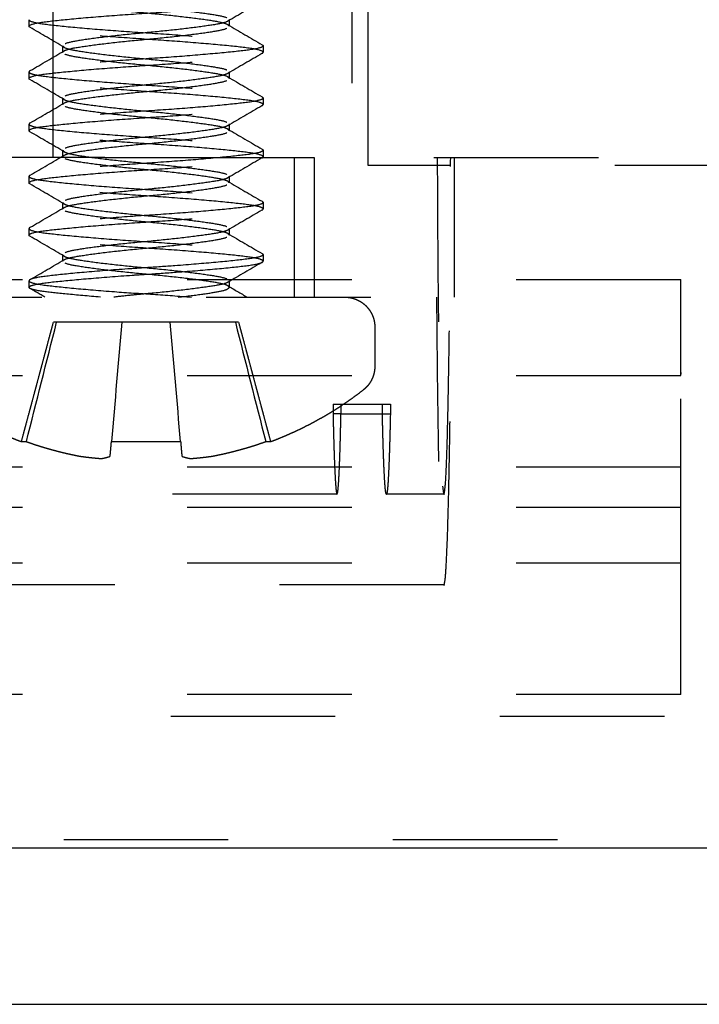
# Model space of a CAD drawing. Header units: millimetres. Extents: x -792 to 4548, y -647 to 5705.
# Tile 32 of 54: x 1882 to 1890, y -623 to -611. Entities that reach past the tile are written whole.
import ezdxf

# ---------------------------------------------------------------- set-up
doc = ezdxf.new("R2010")
doc.units = ezdxf.units.MM
doc.linetypes.add('Hidden', pattern=[4, 2, -2])
doc.layers.add('Make2D$Hidden$Curves', color=7, linetype='Hidden', true_color=0x8c8c8c)
doc.layers.add('Make2D$Visible$Curves', color=7, linetype='Continuous', true_color=0x000000)

msp = doc.modelspace()

# ---------------------------------------------------------------- linework, layer by layer
at = {"layer": 'Make2D$Hidden$Curves', "color": 253, "lineweight": -3, "true_color": 0xa0a0a0}
for points, degree in [([(1886.1, -601.835), (1886.1, -607.285), (1886.1, -612.735)], 2), ([(1886.3, -612.835), (1886.3, -608.335), (1886.3, -603.835)], 2), ([(1882.47, -612.735), (1882.47, -608.735), (1882.47, -604.735)], 2), ([(1884.73, -604.735), (1884.73, -608.735), (1884.73, -612.735)], 2), ([(1885.007, -610.839), (1884.869, -610.919), (1884.732, -610.999), (1884.594, -611.08)], 3), ([(1882.178, -611.141), (1882.178, -611.101), (1882.178, -611.061)], 2), ([(1884.594, -611.122), (1884.733, -611.203), (1884.872, -611.284), (1885.011, -611.365)], 3), ([(1884.61, -611.061), (1884.61, -611.101), (1884.61, -611.141)], 2), ([(1882.189, -611.154), (1882.182, -611.15), (1882.178, -611.145), (1882.178, -611.141)], 3), ([(1882.606, -611.397), (1882.467, -611.316), (1882.328, -611.235), (1882.189, -611.154)], 3), ([(1882.193, -611.681), (1882.331, -611.601), (1882.468, -611.52), (1882.606, -611.44)], 3), ([(1882.59, -611.458), (1882.59, -611.418), (1882.59, -611.379)], 2), ([(1885.008, -611.474), (1884.87, -611.554), (1884.732, -611.634), (1884.594, -611.715)], 3), ([(1885.011, -611.472), (1885.019, -611.467), (1885.023, -611.463), (1885.023, -611.458)], 3), ([(1885.023, -611.379), (1885.023, -611.418), (1885.023, -611.458)], 2), ([(1882.178, -611.776), (1882.178, -611.736), (1882.178, -611.696)], 2), ([(1884.61, -611.696), (1884.61, -611.736), (1884.61, -611.776)], 2), ([(1882.189, -611.789), (1882.182, -611.785), (1882.178, -611.78), (1882.178, -611.776)], 3), ([(1882.606, -612.032), (1882.467, -611.951), (1882.328, -611.87), (1882.189, -611.789)], 3), ([(1884.594, -611.757), (1884.733, -611.838), (1884.872, -611.919), (1885.011, -612)], 3), ([(1882.193, -612.316), (1882.331, -612.236), (1882.468, -612.155), (1882.606, -612.075)], 3), ([(1882.59, -612.093), (1882.59, -612.053), (1882.59, -612.014)], 2), ([(1882.59, -612.093), (1882.59, -612.087), (1882.595, -612.081), (1882.606, -612.075)], 3), ([(1885.023, -612.014), (1885.023, -612.053), (1885.023, -612.093)], 2), ([(1885.008, -612.108), (1884.87, -612.189), (1884.732, -612.269), (1884.594, -612.35)], 3), ([(1885.011, -612.107), (1885.019, -612.102), (1885.023, -612.098), (1885.023, -612.093)], 3), ([(1882.178, -612.411), (1882.178, -612.371), (1882.178, -612.331)], 2), ([(1882.189, -612.424), (1882.182, -612.42), (1882.178, -612.415), (1882.178, -612.411)], 3), ([(1882.606, -612.667), (1882.467, -612.586), (1882.328, -612.505), (1882.189, -612.424)], 3), ([(1884.61, -612.411), (1884.61, -612.404), (1884.605, -612.398), (1884.594, -612.392)], 3), ([(1884.594, -612.392), (1884.733, -612.473), (1884.872, -612.554), (1885.011, -612.635)], 3), ([(1884.61, -612.331), (1884.61, -612.371), (1884.61, -612.411)], 2), ([(1882.59, -612.728), (1882.59, -612.688), (1882.59, -612.649)], 2), ([(1885.011, -612.635), (1885.019, -612.64), (1885.023, -612.644), (1885.023, -612.649)], 3), ([(1885.023, -612.649), (1885.023, -612.688), (1885.023, -612.728)], 2), ([(1882.193, -612.951), (1882.331, -612.871), (1882.468, -612.79), (1882.606, -612.71)], 3), ([(1882.59, -612.728), (1882.59, -612.722), (1882.595, -612.716), (1882.606, -612.71)], 3), ([(1883.1, -612.735), (1886.1, -612.735), (1889.1, -612.735)], 2), ([(1885.008, -612.743), (1884.87, -612.824), (1884.732, -612.904), (1884.594, -612.985)], 3), ([(1885.011, -612.742), (1885.019, -612.737), (1885.023, -612.733), (1885.023, -612.728)], 3), ([(1885.4, -612.735), (1885.4, -613.585), (1885.4, -614.435)], 2), ([(1885.644, -612.735), (1885.644, -613.585), (1885.644, -614.435)], 2), ([(1887.344, -612.735), (1887.344, -613.585), (1887.344, -614.435)], 2), ([(1907.3, -612.835), (1896.8, -612.835), (1886.3, -612.835)], 2), ([(1882.189, -612.953), (1882.182, -612.957), (1882.178, -612.962), (1882.178, -612.966)], 3), ([(1882.178, -613.046), (1882.178, -613.006), (1882.178, -612.966)], 2), ([(1882.189, -613.059), (1882.182, -613.055), (1882.178, -613.05), (1882.178, -613.046)], 3), ([(1884.61, -613.046), (1884.61, -613.039), (1884.605, -613.033), (1884.594, -613.027)], 3), ([(1884.594, -613.027), (1884.733, -613.108), (1884.872, -613.189), (1885.011, -613.27)], 3), ([(1884.61, -612.966), (1884.61, -613.006), (1884.61, -613.046)], 2), ([(1882.606, -613.302), (1882.467, -613.221), (1882.328, -613.14), (1882.189, -613.059)], 3), ([(1882.59, -613.363), (1882.59, -613.323), (1882.59, -613.284)], 2), ([(1885.011, -613.27), (1885.019, -613.275), (1885.023, -613.279), (1885.023, -613.284)], 3), ([(1885.023, -613.284), (1885.023, -613.323), (1885.023, -613.363)], 2), ([(1882.193, -613.586), (1882.331, -613.506), (1882.468, -613.425), (1882.606, -613.345)], 3), ([(1882.59, -613.363), (1882.59, -613.357), (1882.595, -613.351), (1882.606, -613.345)], 3), ([(1885.007, -613.379), (1884.87, -613.459), (1884.732, -613.539), (1884.594, -613.62)], 3), ([(1885.011, -613.377), (1885.019, -613.372), (1885.023, -613.368), (1885.023, -613.363)], 3), ([(1882.189, -613.588), (1882.182, -613.592), (1882.178, -613.597), (1882.178, -613.601)], 3), ([(1882.178, -613.681), (1882.178, -613.641), (1882.178, -613.601)], 2), ([(1884.61, -613.601), (1884.61, -613.608), (1884.605, -613.614), (1884.594, -613.62)], 3), ([(1884.61, -613.601), (1884.61, -613.641), (1884.61, -613.681)], 2), ([(1882.189, -613.694), (1882.182, -613.69), (1882.178, -613.685), (1882.178, -613.681)], 3), ([(1882.606, -613.937), (1882.467, -613.856), (1882.328, -613.775), (1882.189, -613.694)], 3), ([(1884.61, -613.681), (1884.61, -613.674), (1884.605, -613.668), (1884.594, -613.662)], 3), ([(1884.594, -613.662), (1884.733, -613.743), (1884.872, -613.824), (1885.011, -613.905)], 3), ([(1882.193, -614.221), (1882.331, -614.141), (1882.468, -614.06), (1882.606, -613.98)], 3), ([(1882.59, -613.919), (1882.59, -613.925), (1882.595, -613.931), (1882.606, -613.937)], 3), ([(1882.59, -613.998), (1882.59, -613.958), (1882.59, -613.919)], 2), ([(1882.59, -613.998), (1882.59, -613.992), (1882.595, -613.986), (1882.606, -613.98)], 3), ([(1885.011, -613.905), (1885.019, -613.91), (1885.023, -613.914), (1885.023, -613.919)], 3), ([(1885.011, -614.012), (1885.019, -614.007), (1885.023, -614.003), (1885.023, -613.998)], 3), ([(1885.023, -613.919), (1885.023, -613.958), (1885.023, -613.998)], 2), ([(1885.008, -614.014), (1884.87, -614.094), (1884.732, -614.174), (1884.594, -614.255)], 3), ([(1880.1, -614.222), (1885.1, -614.222), (1890.1, -614.222)], 2), ([(1882.189, -614.223), (1882.182, -614.227), (1882.178, -614.232), (1882.178, -614.236)], 3), ([(1882.178, -614.316), (1882.178, -614.276), (1882.178, -614.236)], 2), ([(1884.61, -614.236), (1884.61, -614.243), (1884.605, -614.249), (1884.594, -614.255)], 3), ([(1884.61, -614.236), (1884.61, -614.276), (1884.61, -614.316)], 2), ([(1882.371, -614.435), (1882.31, -614.4), (1882.25, -614.364), (1882.189, -614.329)], 3), ([(1884.61, -614.316), (1884.61, -614.309), (1884.605, -614.303), (1884.594, -614.297)], 3), ([(1884.594, -614.297), (1884.673, -614.343), (1884.751, -614.389), (1884.83, -614.435)], 3), ([(1882.086, -616.192), (1882.281, -615.466), (1882.475, -614.74)], 2), ([(1882.146, -616.192), (1882.269, -615.708), (1882.391, -615.224), (1882.514, -614.74)], 3), ([(1882.819, -614.74), (1882.667, -614.74), (1882.514, -614.74)], 2), ([(1883.135, -614.74), (1882.994, -614.74), (1882.853, -614.74)], 2), ([(1883.307, -614.74), (1883.264, -615.224), (1883.222, -615.708), (1883.18, -616.192)], 3), ([(1883.3, -614.74), (1883.242, -614.74), (1883.183, -614.74)], 2), ([(1884.021, -616.192), (1883.978, -615.708), (1883.936, -615.224), (1883.894, -614.74)], 3), ([(1884.017, -614.74), (1883.959, -614.74), (1883.9, -614.74)], 2), ([(1884.348, -614.74), (1884.206, -614.74), (1884.065, -614.74)], 2), ([(1884.686, -614.74), (1884.534, -614.74), (1884.381, -614.74)], 2), ([(1884.686, -614.74), (1884.809, -615.224), (1884.932, -615.708), (1885.055, -616.192)], 3), ([(1884.725, -614.74), (1884.919, -615.466), (1885.114, -616.192)], 2), ([(1886.381, -614.801), (1886.381, -615.038), (1886.381, -615.276)], 2), ([(1880.1, -615.388), (1885.1, -615.388), (1890.1, -615.388)], 2), ([(1885.873, -615.735), (1885.873, -615.794), (1885.873, -615.854)], 2), ([(1885.873, -615.735), (1885.922, -615.735), (1885.97, -615.735)], 2), ([(1885.97, -615.735), (1885.97, -615.794), (1885.97, -615.854)], 2), ([(1885.97, -615.735), (1886.27, -615.735), (1886.57, -615.735)], 2), ([(1886.473, -615.854), (1886.473, -615.794), (1886.473, -615.735)], 2), ([(1886.57, -615.735), (1886.57, -615.794), (1886.57, -615.854)], 2), ([(1885.97, -615.854), (1885.921, -615.854), (1885.873, -615.854)], 2), ([(1885.97, -615.854), (1886.27, -615.854), (1886.57, -615.854)], 2), ([(1890.1, -616.504), (1885.1, -616.504), (1880.1, -616.504)], 2), ([(1885.922, -616.83), (1883.722, -616.83), (1881.522, -616.83)], 2), ([(1887.221, -616.83), (1886.871, -616.83), (1886.522, -616.83)], 2), ([(1880.1, -616.991), (1885.1, -616.991), (1890.1, -616.991)], 2), ([(1890.1, -617.67), (1885.1, -617.67), (1880.1, -617.67)], 2), ([(1887.221, -617.935), (1883.722, -617.935), (1880.222, -617.935)], 2), ([(1890.1, -619.267), (1885.1, -619.267), (1880.1, -619.267)], 2), ([(2053.9, -619.535), (1965.6, -619.535), (1877.3, -619.535)], 2), ([(2056.6, -621.035), (1965.6, -621.035), (1874.6, -621.035)], 2)]:
    msp.add_open_spline(points, degree=degree, dxfattribs=at)
for points, knots in [([(1882.606, -610.762), (1882.628, -610.775), (1882.673, -610.787), (1882.808, -610.811), (1882.9, -610.825), (1883.116, -610.853), (1883.237, -610.866), (1883.49, -610.893), (1883.62, -610.904), (1883.881, -610.93), (1884.01, -610.944), (1884.237, -610.972), (1884.334, -610.985), (1884.49, -611.01), (1884.547, -611.022), (1884.6, -611.044), (1884.61, -611.053), (1884.61, -611.061)], [-3.031227, -3.031227, -3.031227, -3.031227, -2.652713, -2.652713, -2.24626, -2.24626, -1.847009, -1.847009, -1.456957, -1.456957, -1.046995, -1.046995, -0.652383, -0.652383, -0.253412, -0.253412, 0, 0, 0, 0]), ([(1882.178, -611.141), (1882.178, -611.139), (1882.178, -611.138), (1882.185, -611.124), (1882.226, -611.11), (1882.375, -611.085), (1882.483, -611.073), (1882.753, -611.046), (1882.913, -611.032), (1883.257, -611.005), (1883.437, -610.993), (1883.806, -610.969), (1883.992, -610.955), (1884.336, -610.927), (1884.49, -610.914), (1884.745, -610.887), (1884.845, -610.876), (1884.963, -610.855), (1884.995, -610.846), (1885.011, -610.837)], [-4.510513, -4.510513, -4.510513, -4.510513, -4.462577, -4.462577, -3.911045, -3.911045, -3.350986, -3.350986, -2.785081, -2.785081, -2.239813, -2.239813, -1.669954, -1.669954, -1.109766, -1.109766, -0.563718, -0.563718, -0.18268, -0.18268, -0.18268, -0.18268]), ([(1884.594, -611.122), (1884.575, -611.111), (1884.538, -611.1), (1884.42, -611.077), (1884.333, -611.064), (1884.123, -611.037), (1884.004, -611.023), (1883.754, -610.996), (1883.625, -610.985), (1883.363, -610.959), (1883.234, -610.946), (1883.001, -610.918), (1882.899, -610.904), (1882.734, -610.879), (1882.673, -610.867), (1882.605, -610.844), (1882.59, -610.834), (1882.59, -610.823)], [-6.235301, -6.235301, -6.235301, -6.235301, -5.900971, -5.900971, -5.494494, -5.494494, -5.094197, -5.094197, -4.705879, -4.705879, -4.299281, -4.299281, -3.903254, -3.903254, -3.5089, -3.5089, -3.205235, -3.205235, -3.205235, -3.205235]), ([(1882.178, -611.061), (1882.178, -611.075), (1882.213, -611.088), (1882.35, -611.114), (1882.451, -611.125), (1882.71, -611.152), (1882.867, -611.166), (1883.207, -611.193), (1883.386, -611.206), (1883.756, -611.23), (1883.943, -611.243), (1884.292, -611.271), (1884.451, -611.285), (1884.715, -611.311), (1884.82, -611.323), (1884.954, -611.345), (1884.993, -611.355), (1885.011, -611.365)], [-4.508623, -4.508623, -4.508623, -4.508623, -3.958, -3.958, -3.402442, -3.402442, -2.833712, -2.833712, -2.286341, -2.286341, -1.717095, -1.717095, -1.15618, -1.15618, -0.612352, -0.612352, -0.182155, -0.182155, -0.182155, -0.182155]), ([(1884.594, -611.08), (1884.573, -611.092), (1884.532, -611.104), (1884.404, -611.127), (1884.314, -611.14), (1884.101, -611.168), (1883.981, -611.182), (1883.728, -611.208), (1883.599, -611.22), (1883.337, -611.245), (1883.207, -611.259), (1882.978, -611.287), (1882.879, -611.301), (1882.719, -611.326), (1882.66, -611.338), (1882.602, -611.36), (1882.59, -611.369), (1882.59, -611.379)], [-6.235978, -6.235978, -6.235978, -6.235978, -5.87647, -5.87647, -5.470151, -5.470151, -5.070222, -5.070222, -4.680789, -4.680789, -4.270049, -4.270049, -3.874686, -3.874686, -3.477397, -3.477397, -3.204527, -3.204527, -3.204527, -3.204527]), ([(1884.61, -611.061), (1884.61, -611.067), (1884.606, -611.072), (1884.598, -611.078), (1884.596, -611.079), (1884.594, -611.08)], [-6.4159652, -6.4159652, -6.4159652, -6.4159652, -6.265265, -6.265265, -6.2359784, -6.2359784, -6.2359784, -6.2359784]), ([(1884.61, -611.141), (1884.61, -611.136), (1884.608, -611.132), (1884.6, -611.126), (1884.598, -611.124), (1884.594, -611.122)], [-6.416213, -6.416213, -6.416213, -6.416213, -6.2922208, -6.2922208, -6.2353007, -6.2353007, -6.2353007, -6.2353007]), ([(1885.023, -611.458), (1885.023, -611.456), (1885.022, -611.454), (1885.009, -611.438), (1884.964, -611.425), (1884.805, -611.4), (1884.693, -611.388), (1884.415, -611.361), (1884.252, -611.347), (1883.906, -611.32), (1883.726, -611.308), (1883.357, -611.283), (1883.172, -611.27), (1882.833, -611.242), (1882.682, -611.228), (1882.433, -611.202), (1882.337, -611.191), (1882.231, -611.171), (1882.204, -611.162), (1882.189, -611.154)], [-9.01564, -9.01564, -9.01564, -9.01564, -8.9309, -8.9309, -8.381138, -8.381138, -7.817242, -7.817242, -7.253393, -7.253393, -6.709654, -6.709654, -6.140473, -6.140473, -5.582491, -5.582491, -5.035832, -5.035832, -4.69303, -4.69303, -4.69303, -4.69303]), ([(1882.606, -611.44), (1882.626, -611.428), (1882.666, -611.416), (1882.79, -611.393), (1882.88, -611.38), (1883.091, -611.352), (1883.211, -611.338), (1883.463, -611.312), (1883.592, -611.301), (1883.855, -611.275), (1883.985, -611.261), (1884.216, -611.233), (1884.315, -611.22), (1884.477, -611.194), (1884.536, -611.183), (1884.597, -611.16), (1884.61, -611.15), (1884.61, -611.141)], [-3.022993, -3.022993, -3.022993, -3.022993, -2.671959, -2.671959, -2.266413, -2.266413, -1.867663, -1.867663, -1.479929, -1.479929, -1.070359, -1.070359, -0.676121, -0.676121, -0.281067, -0.281067, 0, 0, 0, 0]), ([(1885.011, -611.365), (1885.017, -611.369), (1885.021, -611.372), (1885.022, -611.377), (1885.023, -611.378), (1885.023, -611.379)], [-0.182155, -0.182155, -0.182155, -0.182155, -0.0429632, -0.0429632, 0, 0, 0, 0]), ([(1882.178, -611.776), (1882.178, -611.773), (1882.179, -611.77), (1882.198, -611.753), (1882.248, -611.74), (1882.415, -611.715), (1882.533, -611.703), (1882.818, -611.676), (1882.982, -611.661), (1883.331, -611.635), (1883.512, -611.623), (1883.88, -611.598), (1884.064, -611.585), (1884.398, -611.557), (1884.546, -611.543), (1884.788, -611.517), (1884.881, -611.506), (1884.975, -611.486), (1884.998, -611.479), (1885.011, -611.472)], [-4.506347, -4.506347, -4.506347, -4.506347, -4.385335, -4.385335, -3.836523, -3.836523, -3.267558, -3.267558, -2.704967, -2.704967, -2.161446, -2.161446, -1.592114, -1.592114, -1.035517, -1.035517, -0.486915, -0.486915, -0.182601, -0.182601, -0.182601, -0.182601]), ([(1885.023, -611.379), (1885.023, -611.391), (1884.992, -611.404), (1884.869, -611.429), (1884.773, -611.44), (1884.522, -611.466), (1884.368, -611.48), (1884.031, -611.508), (1883.853, -611.521), (1883.483, -611.545), (1883.294, -611.558), (1882.94, -611.586), (1882.779, -611.6), (1882.508, -611.626), (1882.399, -611.638), (1882.253, -611.66), (1882.209, -611.672), (1882.189, -611.683)], [-9.015134, -9.015134, -9.015134, -9.015134, -8.502938, -8.502938, -7.950946, -7.950946, -7.38085, -7.38085, -6.832216, -6.832216, -6.261731, -6.261731, -5.699408, -5.699408, -5.155784, -5.155784, -4.689481, -4.689481, -4.689481, -4.689481]), ([(1882.59, -611.379), (1882.59, -611.383), (1882.593, -611.388), (1882.601, -611.394), (1882.603, -611.396), (1882.606, -611.397)], [-3.2045271, -3.2045271, -3.2045271, -3.2045271, -3.0718832, -3.0718832, -3.0239028, -3.0239028, -3.0239028, -3.0239028]), ([(1882.59, -611.458), (1882.59, -611.453), (1882.593, -611.448), (1882.602, -611.442), (1882.604, -611.441), (1882.606, -611.44)], [-3.2036512, -3.2036512, -3.2036512, -3.2036512, -3.0618853, -3.0618853, -3.0229926, -3.0229926, -3.0229926, -3.0229926]), ([(1884.594, -611.757), (1884.573, -611.744), (1884.53, -611.733), (1884.398, -611.709), (1884.307, -611.696), (1884.093, -611.668), (1883.972, -611.654), (1883.719, -611.628), (1883.59, -611.616), (1883.328, -611.591), (1883.199, -611.577), (1882.971, -611.549), (1882.873, -611.535), (1882.715, -611.51), (1882.657, -611.498), (1882.601, -611.476), (1882.59, -611.467), (1882.59, -611.458)], [-6.235797, -6.235797, -6.235797, -6.235797, -5.866851, -5.866851, -5.460357, -5.460357, -5.060655, -5.060655, -4.670836, -4.670836, -4.260371, -4.260371, -3.865272, -3.865272, -3.467075, -3.467075, -3.203651, -3.203651, -3.203651, -3.203651]), ([(1882.606, -611.397), (1882.626, -611.409), (1882.664, -611.42), (1882.785, -611.443), (1882.874, -611.456), (1883.084, -611.484), (1883.203, -611.498), (1883.455, -611.524), (1883.584, -611.536), (1883.845, -611.561), (1883.974, -611.575), (1884.206, -611.603), (1884.307, -611.616), (1884.47, -611.642), (1884.531, -611.653), (1884.596, -611.676), (1884.61, -611.686), (1884.61, -611.696)], [-3.023903, -3.023903, -3.023903, -3.023903, -2.681634, -2.681634, -2.275976, -2.275976, -1.876793, -1.876793, -1.489123, -1.489123, -1.083362, -1.083362, -0.688493, -0.688493, -0.294327, -0.294327, 0, 0, 0, 0]), ([(1882.189, -611.683), (1882.185, -611.685), (1882.182, -611.688), (1882.178, -611.692), (1882.178, -611.694), (1882.178, -611.696)], [-4.6894808, -4.6894808, -4.6894808, -4.6894808, -4.5863333, -4.5863333, -4.5073265, -4.5073265, -4.5073265, -4.5073265]), ([(1882.178, -611.696), (1882.178, -611.708), (1882.204, -611.72), (1882.315, -611.744), (1882.407, -611.755), (1882.651, -611.781), (1882.802, -611.795), (1883.136, -611.823), (1883.313, -611.836), (1883.682, -611.861), (1883.87, -611.873), (1884.225, -611.9), (1884.39, -611.914), (1884.667, -611.941), (1884.78, -611.953), (1884.94, -611.976), (1884.99, -611.988), (1885.011, -612)], [-4.507326, -4.507326, -4.507326, -4.507326, -4.030035, -4.030035, -3.480738, -3.480738, -2.909371, -2.909371, -2.35957, -2.35957, -1.793993, -1.793993, -1.230179, -1.230179, -0.68625, -0.68625, -0.182228, -0.182228, -0.182228, -0.182228]), ([(1884.594, -611.715), (1884.576, -611.726), (1884.541, -611.736), (1884.427, -611.759), (1884.339, -611.772), (1884.131, -611.8), (1884.012, -611.814), (1883.762, -611.84), (1883.633, -611.852), (1883.371, -611.877), (1883.241, -611.891), (1883.008, -611.918), (1882.905, -611.932), (1882.739, -611.958), (1882.676, -611.969), (1882.606, -611.992), (1882.59, -612.003), (1882.59, -612.014)], [-6.235596, -6.235596, -6.235596, -6.235596, -5.913648, -5.913648, -5.503825, -5.503825, -5.103302, -5.103302, -4.715173, -4.715173, -4.308646, -4.308646, -3.912337, -3.912337, -3.518653, -3.518653, -3.206158, -3.206158, -3.206158, -3.206158]), ([(1884.61, -611.696), (1884.61, -611.7), (1884.608, -611.704), (1884.602, -611.71), (1884.598, -611.713), (1884.594, -611.715)], [-6.4163729, -6.4163729, -6.4163729, -6.4163729, -6.3051301, -6.3051301, -6.2355961, -6.2355961, -6.2355961, -6.2355961]), ([(1885.023, -612.093), (1885.023, -612.089), (1885.02, -612.086), (1884.995, -612.068), (1884.941, -612.055), (1884.766, -612.031), (1884.643, -612.018), (1884.351, -611.99), (1884.184, -611.976), (1883.833, -611.95), (1883.652, -611.938), (1883.284, -611.913), (1883.102, -611.899), (1882.772, -611.872), (1882.628, -611.858), (1882.392, -611.832), (1882.303, -611.821), (1882.22, -611.802), (1882.2, -611.796), (1882.189, -611.789)], [-9.014552, -9.014552, -9.014552, -9.014552, -8.859231, -8.859231, -8.31123, -8.31123, -7.736935, -7.736935, -7.17549, -7.17549, -6.631617, -6.631617, -6.06206, -6.06206, -5.506712, -5.506712, -4.955631, -4.955631, -4.689031, -4.689031, -4.689031, -4.689031]), ([(1882.606, -612.075), (1882.629, -612.061), (1882.675, -612.049), (1882.814, -612.025), (1882.907, -612.011), (1883.124, -611.983), (1883.245, -611.97), (1883.5, -611.943), (1883.629, -611.932), (1883.89, -611.906), (1884.018, -611.892), (1884.244, -611.864), (1884.34, -611.851), (1884.494, -611.826), (1884.55, -611.814), (1884.601, -611.792), (1884.61, -611.784), (1884.61, -611.776)], [-3.030212, -3.030212, -3.030212, -3.030212, -2.642141, -2.642141, -2.235744, -2.235744, -1.836959, -1.836959, -1.446639, -1.446639, -1.037192, -1.037192, -0.643079, -0.643079, -0.243298, -0.243298, 0, 0, 0, 0]), ([(1884.61, -611.776), (1884.61, -611.77), (1884.606, -611.765), (1884.597, -611.758), (1884.595, -611.758), (1884.594, -611.757)], [-6.4159334, -6.4159334, -6.4159334, -6.4159334, -6.2555406, -6.2555406, -6.2357969, -6.2357969, -6.2357969, -6.2357969]), ([(1885.023, -612.014), (1885.023, -612.025), (1885, -612.035), (1884.901, -612.059), (1884.814, -612.07), (1884.578, -612.096), (1884.429, -612.11), (1884.099, -612.138), (1883.922, -612.151), (1883.555, -612.176), (1883.368, -612.188), (1883.011, -612.215), (1882.844, -612.229), (1882.559, -612.256), (1882.442, -612.268), (1882.268, -612.292), (1882.212, -612.305), (1882.189, -612.318)], [-9.014216, -9.014216, -9.014216, -9.014216, -8.573535, -8.573535, -8.026724, -8.026724, -7.454248, -7.454248, -6.903445, -6.903445, -6.342623, -6.342623, -5.777528, -5.777528, -5.232971, -5.232971, -4.691317, -4.691317, -4.691317, -4.691317]), ([(1882.59, -612.014), (1882.59, -612.017), (1882.592, -612.02), (1882.597, -612.027), (1882.601, -612.029), (1882.606, -612.032)], [-3.2061575, -3.2061575, -3.2061575, -3.2061575, -3.1119832, -3.1119832, -3.0257281, -3.0257281, -3.0257281, -3.0257281]), ([(1882.606, -612.032), (1882.624, -612.043), (1882.656, -612.053), (1882.764, -612.075), (1882.849, -612.088), (1883.054, -612.115), (1883.171, -612.129), (1883.421, -612.156), (1883.549, -612.168), (1883.811, -612.192), (1883.942, -612.206), (1884.178, -612.234), (1884.282, -612.248), (1884.452, -612.273), (1884.516, -612.285), (1884.592, -612.308), (1884.61, -612.32), (1884.61, -612.331)], [-3.025728, -3.025728, -3.025728, -3.025728, -2.720581, -2.720581, -2.313867, -2.313867, -1.913197, -1.913197, -1.525673, -1.525673, -1.119628, -1.119628, -0.723035, -0.723035, -0.330982, -0.330982, 0, 0, 0, 0]), ([(1885.011, -612), (1885.014, -612.002), (1885.016, -612.004), (1885.021, -612.008), (1885.023, -612.011), (1885.023, -612.014)], [-0.1822283, -0.1822283, -0.1822283, -0.1822283, -0.1167115, -0.1167115, 0, 0, 0, 0]), ([(1882.178, -612.411), (1882.178, -612.406), (1882.181, -612.402), (1882.211, -612.384), (1882.271, -612.37), (1882.454, -612.347), (1882.573, -612.334), (1882.861, -612.307), (1883.03, -612.293), (1883.389, -612.266), (1883.575, -612.254), (1883.941, -612.229), (1884.118, -612.215), (1884.445, -612.188), (1884.593, -612.174), (1884.826, -612.148), (1884.912, -612.136), (1884.986, -612.118), (1885.001, -612.112), (1885.011, -612.107)], [-4.504225, -4.504225, -4.504225, -4.504225, -4.329538, -4.329538, -3.760166, -3.760166, -3.215047, -3.215047, -2.649265, -2.649265, -2.090804, -2.090804, -1.539447, -1.539447, -0.966355, -0.966355, -0.413234, -0.413234, -0.182499, -0.182499, -0.182499, -0.182499]), ([(1884.594, -612.392), (1884.593, -612.391), (1884.592, -612.391), (1884.566, -612.377), (1884.517, -612.365), (1884.374, -612.34), (1884.279, -612.327), (1884.059, -612.299), (1883.937, -612.285), (1883.682, -612.259), (1883.551, -612.248), (1883.291, -612.222), (1883.164, -612.208), (1882.942, -612.18), (1882.848, -612.167), (1882.697, -612.142), (1882.643, -612.13), (1882.598, -612.109), (1882.59, -612.101), (1882.59, -612.093)], [-6.235591, -6.235591, -6.235591, -6.235591, -6.215975, -6.215975, -5.828563, -5.828563, -5.422692, -5.422692, -5.025251, -5.025251, -4.63464, -4.63464, -4.226645, -4.226645, -3.833937, -3.833937, -3.432763, -3.432763, -3.210459, -3.210459, -3.210459, -3.210459]), ([(1882.189, -612.318), (1882.188, -612.319), (1882.187, -612.319), (1882.18, -612.324), (1882.178, -612.328), (1882.178, -612.331)], [-4.6913172, -4.6913172, -4.6913172, -4.6913172, -4.6635494, -4.6635494, -4.5090108, -4.5090108, -4.5090108, -4.5090108]), ([(1882.178, -612.331), (1882.178, -612.341), (1882.197, -612.351), (1882.284, -612.374), (1882.367, -612.385), (1882.595, -612.411), (1882.741, -612.425), (1883.068, -612.452), (1883.243, -612.466), (1883.608, -612.491), (1883.795, -612.503), (1884.154, -612.529), (1884.324, -612.544), (1884.616, -612.571), (1884.736, -612.584), (1884.923, -612.608), (1884.985, -612.621), (1885.01, -612.635), (1885.011, -612.635), (1885.011, -612.635)], [-4.509011, -4.509011, -4.509011, -4.509011, -4.104214, -4.104214, -3.558292, -3.558292, -2.983558, -2.983558, -2.430657, -2.430657, -1.872921, -1.872921, -1.305465, -1.305465, -0.759292, -0.759292, -0.190544, -0.190544, -0.182066, -0.182066, -0.182066, -0.182066]), ([(1885.023, -612.728), (1885.023, -612.723), (1885.017, -612.718), (1884.98, -612.699), (1884.915, -612.686), (1884.724, -612.662), (1884.602, -612.649), (1884.307, -612.621), (1884.136, -612.607), (1883.775, -612.581), (1883.589, -612.569), (1883.225, -612.544), (1883.05, -612.53), (1882.726, -612.503), (1882.581, -612.488), (1882.357, -612.463), (1882.277, -612.452), (1882.211, -612.434), (1882.198, -612.429), (1882.189, -612.424)], [-9.014121, -9.014121, -9.014121, -9.014121, -8.804734, -8.804734, -8.235669, -8.235669, -7.688642, -7.688642, -7.120276, -7.120276, -6.564287, -6.564287, -6.010593, -6.010593, -5.43499, -5.43499, -4.889654, -4.889654, -4.687015, -4.687015, -4.687015, -4.687015]), ([(1884.594, -612.35), (1884.578, -612.36), (1884.548, -612.369), (1884.447, -612.391), (1884.364, -612.403), (1884.163, -612.431), (1884.046, -612.445), (1883.798, -612.471), (1883.67, -612.483), (1883.408, -612.508), (1883.276, -612.522), (1883.038, -612.549), (1882.932, -612.563), (1882.759, -612.589), (1882.693, -612.6), (1882.61, -612.625), (1882.59, -612.637), (1882.59, -612.649)], [-6.236456, -6.236456, -6.236456, -6.236456, -5.948791, -5.948791, -5.54459, -5.54459, -5.143153, -5.143153, -4.755487, -4.755487, -4.349313, -4.349313, -3.951795, -3.951795, -3.560645, -3.560645, -3.209877, -3.209877, -3.209877, -3.209877]), ([(1882.606, -612.71), (1882.607, -612.709), (1882.609, -612.708), (1882.638, -612.693), (1882.69, -612.681), (1882.839, -612.656), (1882.932, -612.643), (1883.152, -612.615), (1883.278, -612.601), (1883.537, -612.575), (1883.668, -612.564), (1883.927, -612.537), (1884.053, -612.523), (1884.272, -612.496), (1884.365, -612.482), (1884.512, -612.458), (1884.564, -612.445), (1884.604, -612.425), (1884.61, -612.418), (1884.61, -612.411)], [-3.026399, -3.026399, -3.026399, -3.026399, -2.999543, -2.999543, -2.596587, -2.596587, -2.204268, -2.204268, -1.796668, -1.796668, -1.404789, -1.404789, -0.997396, -0.997396, -0.605279, -0.605279, -0.201718, -0.201718, 0, 0, 0, 0]), ([(1884.61, -612.331), (1884.61, -612.334), (1884.609, -612.337), (1884.605, -612.343), (1884.6, -612.346), (1884.594, -612.35)], [-6.4168195, -6.4168195, -6.4168195, -6.4168195, -6.3407337, -6.3407337, -6.2364562, -6.2364562, -6.2364562, -6.2364562]), ([(1885.023, -612.649), (1885.023, -612.658), (1885.007, -612.667), (1884.93, -612.689), (1884.851, -612.7), (1884.631, -612.725), (1884.49, -612.739), (1884.17, -612.767), (1883.995, -612.78), (1883.632, -612.806), (1883.447, -612.817), (1883.085, -612.844), (1882.912, -612.858), (1882.614, -612.885), (1882.489, -612.898), (1882.292, -612.923), (1882.225, -612.936), (1882.193, -612.951), (1882.191, -612.952), (1882.189, -612.953)], [-9.013713, -9.013713, -9.013713, -9.013713, -8.644065, -8.644065, -8.099319, -8.099319, -7.52942, -7.52942, -6.975082, -6.975082, -6.421135, -6.421135, -5.852011, -5.852011, -5.304281, -5.304281, -4.730327, -4.730327, -4.687127, -4.687127, -4.687127, -4.687127]), ([(1882.59, -612.649), (1882.59, -612.651), (1882.591, -612.653), (1882.594, -612.659), (1882.599, -612.663), (1882.606, -612.667)], [-3.2098774, -3.2098774, -3.2098774, -3.2098774, -3.1525898, -3.1525898, -3.0294469, -3.0294469, -3.0294469, -3.0294469]), ([(1882.606, -612.667), (1882.622, -612.677), (1882.649, -612.686), (1882.743, -612.707), (1882.823, -612.719), (1883.021, -612.746), (1883.136, -612.76), (1883.383, -612.787), (1883.511, -612.799), (1883.773, -612.824), (1883.905, -612.837), (1884.146, -612.865), (1884.254, -612.879), (1884.43, -612.905), (1884.499, -612.916), (1884.588, -612.941), (1884.61, -612.953), (1884.61, -612.966)], [-3.029447, -3.029447, -3.029447, -3.029447, -2.759827, -2.759827, -2.357807, -2.357807, -1.95534, -1.95534, -1.56709, -1.56709, -1.160515, -1.160515, -0.761779, -0.761779, -0.371093, -0.371093, 0, 0, 0, 0]), ([(1882.178, -613.046), (1882.178, -613.04), (1882.185, -613.034), (1882.231, -613.014), (1882.3, -613.001), (1882.501, -612.976), (1882.627, -612.963), (1882.929, -612.936), (1883.103, -612.922), (1883.466, -612.895), (1883.65, -612.884), (1884.013, -612.859), (1884.186, -612.845), (1884.504, -612.817), (1884.644, -612.803), (1884.86, -612.778), (1884.936, -612.767), (1884.994, -612.75), (1885.004, -612.746), (1885.011, -612.742)], [-4.507901, -4.507901, -4.507901, -4.507901, -4.261843, -4.261843, -3.690673, -3.690673, -3.142354, -3.142354, -2.572593, -2.572593, -2.020264, -2.020264, -1.465379, -1.465379, -0.895669, -0.895669, -0.351451, -0.351451, -0.182658, -0.182658, -0.182658, -0.182658]), ([(1884.594, -613.027), (1884.592, -613.025), (1884.588, -613.024), (1884.556, -613.009), (1884.501, -612.997), (1884.349, -612.972), (1884.254, -612.958), (1884.031, -612.931), (1883.904, -612.916), (1883.644, -612.89), (1883.513, -612.879), (1883.259, -612.853), (1883.137, -612.839), (1882.918, -612.812), (1882.823, -612.798), (1882.681, -612.774), (1882.633, -612.761), (1882.596, -612.742), (1882.59, -612.735), (1882.59, -612.728)], [-6.235245, -6.235245, -6.235245, -6.235245, -6.187781, -6.187781, -5.786691, -5.786691, -5.393306, -5.393306, -4.984609, -4.984609, -4.593793, -4.593793, -4.195687, -4.195687, -3.789363, -3.789363, -3.401469, -3.401469, -3.206767, -3.206767, -3.206767, -3.206767]), ([(1882.178, -612.966), (1882.178, -612.975), (1882.191, -612.983), (1882.258, -613.004), (1882.333, -613.015), (1882.546, -613.04), (1882.684, -613.054), (1883, -613.082), (1883.173, -613.096), (1883.534, -613.121), (1883.719, -613.132), (1884.082, -613.159), (1884.257, -613.173), (1884.562, -613.2), (1884.69, -613.214), (1884.893, -613.238), (1884.964, -613.251), (1885.003, -613.266), (1885.008, -613.268), (1885.011, -613.27)], [-4.50484, -4.50484, -4.50484, -4.50484, -4.169157, -4.169157, -3.625565, -3.625565, -3.056299, -3.056299, -2.501221, -2.501221, -1.950445, -1.950445, -1.380426, -1.380426, -0.83188, -0.83188, -0.263249, -0.263249, -0.182303, -0.182303, -0.182303, -0.182303]), ([(1884.594, -612.985), (1884.58, -612.993), (1884.555, -613.002), (1884.467, -613.022), (1884.389, -613.034), (1884.196, -613.061), (1884.082, -613.075), (1883.837, -613.103), (1883.709, -613.115), (1883.446, -613.139), (1883.314, -613.153), (1883.07, -613.18), (1882.961, -613.194), (1882.781, -613.221), (1882.711, -613.232), (1882.615, -613.257), (1882.59, -613.27), (1882.59, -613.284)], [-6.237502, -6.237502, -6.237502, -6.237502, -5.986927, -5.986927, -5.588116, -5.588116, -5.185826, -5.185826, -4.797943, -4.797943, -4.392154, -4.392154, -3.993364, -3.993364, -3.604083, -3.604083, -3.214058, -3.214058, -3.214058, -3.214058]), ([(1882.606, -613.345), (1882.61, -613.342), (1882.615, -613.34), (1882.652, -613.324), (1882.708, -613.313), (1882.864, -613.287), (1882.96, -613.274), (1883.186, -613.246), (1883.315, -613.232), (1883.576, -613.206), (1883.706, -613.195), (1883.96, -613.169), (1884.081, -613.155), (1884.297, -613.127), (1884.39, -613.114), (1884.527, -613.089), (1884.573, -613.077), (1884.605, -613.058), (1884.61, -613.052), (1884.61, -613.046)], [-3.022441, -3.022441, -3.022441, -3.022441, -2.95473, -2.95473, -2.556401, -2.556401, -2.163014, -2.163014, -1.754324, -1.754324, -1.365139, -1.365139, -0.96711, -0.96711, -0.561708, -0.561708, -0.174395, -0.174395, 0, 0, 0, 0]), ([(1884.61, -612.966), (1884.61, -612.968), (1884.61, -612.969), (1884.608, -612.975), (1884.603, -612.98), (1884.594, -612.985)], [-6.4174873, -6.4174873, -6.4174873, -6.4174873, -6.3793599, -6.3793599, -6.2375022, -6.2375022, -6.2375022, -6.2375022]), ([(1885.023, -613.363), (1885.023, -613.356), (1885.013, -613.349), (1884.957, -613.329), (1884.884, -613.316), (1884.677, -613.292), (1884.547, -613.278), (1884.239, -613.251), (1884.063, -613.237), (1883.699, -613.21), (1883.515, -613.199), (1883.155, -613.174), (1882.982, -613.16), (1882.669, -613.132), (1882.532, -613.118), (1882.324, -613.094), (1882.252, -613.082), (1882.202, -613.066), (1882.195, -613.062), (1882.189, -613.059)], [-9.013598, -9.013598, -9.013598, -9.013598, -8.728522, -8.728522, -8.162365, -8.162365, -7.612959, -7.612959, -7.042013, -7.042013, -6.492497, -6.492497, -5.936587, -5.936587, -5.367286, -5.367286, -4.823793, -4.823793, -4.690387, -4.690387, -4.690387, -4.690387]), ([(1885.023, -613.284), (1885.023, -613.291), (1885.012, -613.299), (1884.954, -613.319), (1884.884, -613.331), (1884.679, -613.355), (1884.544, -613.369), (1884.233, -613.397), (1884.061, -613.41), (1883.702, -613.436), (1883.518, -613.447), (1883.153, -613.474), (1882.976, -613.488), (1882.665, -613.515), (1882.534, -613.529), (1882.324, -613.553), (1882.249, -613.565), (1882.201, -613.582), (1882.194, -613.585), (1882.189, -613.588)], [-9.0135, -9.0135, -9.0135, -9.0135, -8.714355, -8.714355, -8.170973, -8.170973, -7.601786, -7.601786, -7.045318, -7.045318, -6.496875, -6.496875, -5.925298, -5.925298, -5.375312, -5.375312, -4.81124, -4.81124, -4.690674, -4.690674, -4.690674, -4.690674]), ([(1882.59, -613.284), (1882.59, -613.284), (1882.59, -613.285), (1882.591, -613.291), (1882.597, -613.297), (1882.606, -613.302)], [-3.2140575, -3.2140575, -3.2140575, -3.2140575, -3.1945751, -3.1945751, -3.0335437, -3.0335437, -3.0335437, -3.0335437]), ([(1882.178, -613.681), (1882.178, -613.673), (1882.19, -613.665), (1882.256, -613.643), (1882.333, -613.631), (1882.547, -613.606), (1882.681, -613.593), (1882.994, -613.565), (1883.173, -613.551), (1883.539, -613.525), (1883.722, -613.514), (1884.08, -613.488), (1884.252, -613.475), (1884.56, -613.447), (1884.693, -613.433), (1884.893, -613.409), (1884.961, -613.397), (1885.002, -613.381), (1885.007, -613.379), (1885.011, -613.377)], [-4.504283, -4.504283, -4.504283, -4.504283, -4.179224, -4.179224, -3.617653, -3.617653, -3.06701, -3.06701, -2.494711, -2.494711, -1.947521, -1.947521, -1.390417, -1.390417, -0.821441, -0.821441, -0.278121, -0.278121, -0.182299, -0.182299, -0.182299, -0.182299]), ([(1884.594, -613.662), (1884.589, -613.659), (1884.583, -613.656), (1884.541, -613.64), (1884.483, -613.628), (1884.324, -613.603), (1884.226, -613.59), (1883.997, -613.562), (1883.867, -613.548), (1883.605, -613.522), (1883.476, -613.511), (1883.223, -613.484), (1883.103, -613.47), (1882.889, -613.443), (1882.799, -613.429), (1882.665, -613.405), (1882.621, -613.393), (1882.594, -613.374), (1882.59, -613.369), (1882.59, -613.363)], [-6.234736, -6.234736, -6.234736, -6.234736, -6.147193, -6.147193, -5.749352, -5.749352, -5.353969, -5.353969, -4.943209, -4.943209, -4.553466, -4.553466, -4.153498, -4.153498, -3.746954, -3.746954, -3.358074, -3.358074, -3.202873, -3.202873, -3.202873, -3.202873]), ([(1882.606, -613.302), (1882.619, -613.31), (1882.642, -613.318), (1882.724, -613.338), (1882.799, -613.35), (1882.988, -613.377), (1883.101, -613.391), (1883.345, -613.418), (1883.473, -613.431), (1883.736, -613.455), (1883.869, -613.468), (1884.114, -613.496), (1884.225, -613.51), (1884.408, -613.536), (1884.48, -613.548), (1884.583, -613.573), (1884.61, -613.587), (1884.61, -613.601)], [-3.033544, -3.033544, -3.033544, -3.033544, -2.800399, -2.800399, -2.402468, -2.402468, -1.998257, -1.998257, -1.608509, -1.608509, -1.201343, -1.201343, -0.800394, -0.800394, -0.410234, -0.410234, 0, 0, 0, 0]), ([(1882.178, -613.601), (1882.178, -613.608), (1882.186, -613.614), (1882.234, -613.634), (1882.3, -613.646), (1882.497, -613.67), (1882.628, -613.684), (1882.934, -613.711), (1883.104, -613.725), (1883.461, -613.751), (1883.644, -613.762), (1884.011, -613.788), (1884.191, -613.802), (1884.507, -613.83), (1884.642, -613.843), (1884.859, -613.869), (1884.938, -613.88), (1884.995, -613.898), (1885.004, -613.901), (1885.011, -613.905)], [-4.508208, -4.508208, -4.508208, -4.508208, -4.247159, -4.247159, -3.703202, -3.703202, -3.133801, -3.133801, -2.575587, -2.575587, -2.02873, -2.02873, -1.455236, -1.455236, -0.903474, -0.903474, -0.343233, -0.343233, -0.182689, -0.182689, -0.182689, -0.182689]), ([(1884.594, -613.62), (1884.582, -613.627), (1884.562, -613.634), (1884.485, -613.654), (1884.413, -613.666), (1884.227, -613.692), (1884.115, -613.706), (1883.873, -613.734), (1883.745, -613.747), (1883.482, -613.771), (1883.349, -613.784), (1883.101, -613.812), (1882.989, -613.826), (1882.803, -613.852), (1882.729, -613.864), (1882.622, -613.889), (1882.593, -613.903), (1882.59, -613.917), (1882.59, -613.918), (1882.59, -613.919)], [-6.236348, -6.236348, -6.236348, -6.236348, -6.019847, -6.019847, -5.622382, -5.622382, -5.216122, -5.216122, -4.825151, -4.825151, -4.418847, -4.418847, -4.018882, -4.018882, -3.630661, -3.630661, -3.224245, -3.224245, -3.204819, -3.204819, -3.204819, -3.204819]), ([(1885.023, -613.998), (1885.023, -613.989), (1885.007, -613.98), (1884.93, -613.958), (1884.849, -613.947), (1884.629, -613.921), (1884.492, -613.908), (1884.172, -613.88), (1883.991, -613.866), (1883.624, -613.841), (1883.441, -613.829), (1883.085, -613.803), (1882.915, -613.789), (1882.613, -613.762), (1882.483, -613.748), (1882.291, -613.724), (1882.228, -613.712), (1882.194, -613.697), (1882.192, -613.696), (1882.189, -613.694)], [-9.013548, -9.013548, -9.013548, -9.013548, -8.648687, -8.648687, -8.090379, -8.090379, -7.537711, -7.537711, -6.963232, -6.963232, -6.417093, -6.417093, -5.857986, -5.857986, -5.288541, -5.288541, -4.744117, -4.744117, -4.686605, -4.686605, -4.686605, -4.686605]), ([(1882.606, -613.98), (1882.612, -613.976), (1882.62, -613.972), (1882.666, -613.956), (1882.726, -613.944), (1882.888, -613.919), (1882.988, -613.905), (1883.22, -613.877), (1883.35, -613.863), (1883.613, -613.838), (1883.742, -613.826), (1883.993, -613.8), (1884.113, -613.786), (1884.324, -613.758), (1884.413, -613.745), (1884.542, -613.721), (1884.584, -613.708), (1884.607, -613.69), (1884.61, -613.685), (1884.61, -613.681)], [-3.031459, -3.031459, -3.031459, -3.031459, -2.925799, -2.925799, -2.530026, -2.530026, -2.134517, -2.134517, -1.723627, -1.723627, -1.334934, -1.334934, -0.934921, -0.934921, -0.52827, -0.52827, -0.137165, -0.137165, 0, 0, 0, 0]), ([(1884.594, -614.297), (1884.587, -614.293), (1884.577, -614.288), (1884.526, -614.271), (1884.464, -614.26), (1884.298, -614.234), (1884.196, -614.221), (1883.963, -614.193), (1883.833, -614.179), (1883.571, -614.154), (1883.443, -614.142), (1883.192, -614.116), (1883.073, -614.102), (1882.865, -614.074), (1882.778, -614.061), (1882.652, -614.037), (1882.612, -614.024), (1882.592, -614.006), (1882.59, -614.002), (1882.59, -613.998)], [-6.235582, -6.235582, -6.235582, -6.235582, -6.108676, -6.108676, -5.715508, -5.715508, -5.320192, -5.320192, -4.914504, -4.914504, -4.527118, -4.527118, -4.127569, -4.127569, -3.722011, -3.722011, -3.331534, -3.331534, -3.212375, -3.212375, -3.212375, -3.212375]), ([(1882.606, -613.937), (1882.617, -613.944), (1882.635, -613.951), (1882.705, -613.97), (1882.775, -613.981), (1882.956, -614.008), (1883.067, -614.022), (1883.308, -614.049), (1883.435, -614.062), (1883.699, -614.087), (1883.834, -614.1), (1884.084, -614.127), (1884.197, -614.141), (1884.387, -614.168), (1884.463, -614.18), (1884.573, -614.205), (1884.605, -614.218), (1884.61, -614.234), (1884.61, -614.235), (1884.61, -614.236)], [-3.02414, -3.02414, -3.02414, -3.02414, -2.828576, -2.828576, -2.434074, -2.434074, -2.028117, -2.028117, -1.637414, -1.637414, -1.229131, -1.229131, -0.829349, -0.829349, -0.442129, -0.442129, -0.036504, -0.036504, 0, 0, 0, 0]), ([(1885.023, -613.919), (1885.023, -613.924), (1885.017, -613.93), (1884.977, -613.948), (1884.916, -613.961), (1884.727, -613.985), (1884.6, -613.999), (1884.299, -614.026), (1884.13, -614.04), (1883.836, -614.062), (1883.718, -614.07), (1883.6, -614.077)], [-7.330964, -7.330964, -7.330964, -7.330964, -7.10837, -7.10837, -6.563647, -6.563647, -5.994368, -5.994368, -5.434737, -5.434737, -5.077472, -5.077472, -5.077472, -5.077472]), ([(1883.6, -614.077), (1883.538, -614.082), (1883.476, -614.086), (1883.225, -614.103), (1883.043, -614.117), (1882.721, -614.145), (1882.583, -614.158), (1882.359, -614.184), (1882.276, -614.195), (1882.21, -614.213), (1882.198, -614.218), (1882.189, -614.223)], [-5.077472, -5.077472, -5.077472, -5.077472, -4.889254, -4.889254, -4.314181, -4.314181, -3.760977, -3.760977, -3.204295, -3.204295, -3.005183, -3.005183, -3.005183, -3.005183]), ([(1883.6, -614.157), (1883.724, -614.149), (1883.848, -614.14), (1884.148, -614.118), (1884.316, -614.104), (1884.614, -614.076), (1884.74, -614.063), (1884.924, -614.039), (1884.983, -614.026), (1885.009, -614.013), (1885.01, -614.012), (1885.011, -614.012)], [-2.254662, -2.254662, -2.254662, -2.254662, -1.878426, -1.878426, -1.318487, -1.318487, -0.749145, -0.749145, -0.202569, -0.202569, -0.182676, -0.182676, -0.182676, -0.182676]), ([(1882.178, -614.316), (1882.178, -614.306), (1882.197, -614.296), (1882.286, -614.273), (1882.371, -614.261), (1882.6, -614.236), (1882.741, -614.223), (1883.065, -614.195), (1883.246, -614.181), (1883.489, -614.164), (1883.545, -614.16), (1883.6, -614.157)], [-4.508197, -4.508197, -4.508197, -4.508197, -4.100275, -4.100275, -3.546222, -3.546222, -2.992472, -2.992472, -2.422947, -2.422947, -2.254662, -2.254662, -2.254662, -2.254662]), ([(1882.178, -614.236), (1882.178, -614.241), (1882.182, -614.245), (1882.213, -614.263), (1882.271, -614.276), (1882.451, -614.3), (1882.575, -614.313), (1882.87, -614.341), (1883.038, -614.355), (1883.369, -614.38), (1883.527, -614.39), (1883.846, -614.411), (1884.003, -614.423), (1884.152, -614.435)], [-2.822413, -2.822413, -2.822413, -2.822413, -2.636476, -2.636476, -2.089964, -2.089964, -1.521166, -1.521166, -0.961205, -0.961205, -0.485331, -0.485331, 0, 0, 0, 0]), ([(1882.189, -614.329), (1882.188, -614.329), (1882.187, -614.328), (1882.181, -614.324), (1882.178, -614.32), (1882.178, -614.316)], [-4.6903847, -4.6903847, -4.6903847, -4.6903847, -4.6687698, -4.6687698, -4.5081966, -4.5081966, -4.5081966, -4.5081966]), ([(1883.048, -614.435), (1882.897, -614.423), (1882.758, -614.41), (1882.52, -614.387), (1882.423, -614.376), (1882.265, -614.354), (1882.211, -614.342), (1882.189, -614.329)], [-6.187979, -6.187979, -6.187979, -6.187979, -5.693158, -5.693158, -5.215903, -5.215903, -4.690385, -4.690385, -4.690385, -4.690385]), ([(1884.594, -614.255), (1884.584, -614.261), (1884.569, -614.267), (1884.503, -614.286), (1884.435, -614.297), (1884.257, -614.323), (1884.148, -614.337), (1883.909, -614.365), (1883.782, -614.378), (1883.578, -614.397), (1883.504, -614.404), (1883.354, -614.419), (1883.28, -614.427), (1883.208, -614.435)], [-1.828096, -1.828096, -1.828096, -1.828096, -1.649149, -1.649149, -1.256064, -1.256064, -0.84951, -0.84951, -0.458217, -0.458217, -0.233269, -0.233269, 0, 0, 0, 0]), ([(1883.992, -614.435), (1884.102, -614.422), (1884.202, -614.41), (1884.373, -614.386), (1884.443, -614.375), (1884.556, -614.352), (1884.593, -614.339), (1884.609, -614.322), (1884.61, -614.319), (1884.61, -614.316)], [-1.196072, -1.196072, -1.196072, -1.196072, -0.836357, -0.836357, -0.489734, -0.489734, -0.098439, -0.098439, 0, 0, 0, 0])]:
    msp.add_open_spline(points, degree=3, knots=knots, dxfattribs=at)
for points, weights in [([(1883.1, -612.735), (1880.1, -612.735), (1880.1, -612.735)], [1, 0.707106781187, 1]), ([(1883.6, -612.735), (1885.4, -612.735), (1885.4, -612.735)], [1, 0.707106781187, 1]), ([(1883.844, -612.735), (1885.644, -612.735), (1885.644, -612.735)], [1, 0.707106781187, 1]), ([(1887.14, -612.735), (1887.153, -616.83), (1887.221, -616.83)], [1, 0.773646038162, 1]), ([(1887.221, -616.83), (1887.289, -616.83), (1887.303, -612.735)], [1, 0.773646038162, 1]), ([(1887.131, -614.435), (1887.158, -617.935), (1887.221, -617.935)], [1, 0.847196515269, 1]), ([(1887.221, -617.935), (1887.285, -617.935), (1887.312, -614.435)], [1, 0.847196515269, 1]), ([(1882.514, -614.74), (1882.475, -614.74), (1882.475, -614.74)], [1, 0.991306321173, 1]), ([(1883.183, -614.74), (1883.169, -614.74), (1883.135, -614.74)], [1, 0.923829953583, 1]), ([(1883.894, -614.74), (1883.6, -614.74), (1883.307, -614.74)], [1, 0.965376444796, 1]), ([(1884.065, -614.74), (1884.031, -614.74), (1884.017, -614.74)], [1, 0.923829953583, 1]), ([(1884.725, -614.74), (1884.725, -614.74), (1884.686, -614.74)], [1, 0.991306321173, 1]), ([(1885.873, -615.854), (1885.895, -616.83), (1885.922, -616.83)], [1, 0.950970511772, 1]), ([(1885.922, -616.83), (1885.949, -616.83), (1885.97, -615.854)], [1, 0.950970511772, 1]), ([(1886.522, -616.83), (1886.495, -616.83), (1886.473, -615.854)], [1, 0.950970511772, 1]), ([(1886.57, -615.854), (1886.549, -616.83), (1886.522, -616.83)], [1, 0.950970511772, 1]), ([(1882.086, -616.192), (1882.086, -616.192), (1882.146, -616.192)], [1, 0.990115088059, 1]), ([(1882.146, -616.192), (1882.461, -616.305), (1882.79, -616.368)], [1, 0.996995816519, 1]), ([(1883.164, -616.368), (1883.17, -616.305), (1883.18, -616.192)], [1, 0.996995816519, 1]), ([(1883.18, -616.192), (1883.6, -616.192), (1884.021, -616.192)], [1, 0.960655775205, 1]), ([(1884.021, -616.192), (1884.03, -616.305), (1884.036, -616.368)], [1, 0.996995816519, 1]), ([(1884.41, -616.368), (1884.739, -616.305), (1885.055, -616.192)], [1, 0.996995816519, 1]), ([(1885.055, -616.192), (1885.114, -616.192), (1885.114, -616.192)], [1, 0.990115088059, 1]), ([(1882.79, -616.368), (1882.808, -616.371), (1882.824, -616.373)], [0.940863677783, 0.884695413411, 0.864661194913]), ([(1882.824, -616.373), (1882.924, -616.387), (1883.024, -616.395)], [1, 0.999677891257, 1]), ([(1883.024, -616.395), (1883.058, -616.398), (1883.072, -616.395)], [1, 0.923653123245, 1]), ([(1883.072, -616.395), (1883.114, -616.387), (1883.157, -616.373)], [1, 0.999677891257, 1]), ([(1883.157, -616.373), (1883.164, -616.371), (1883.164, -616.368)], [0.864661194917, 0.884695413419, 0.940863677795]), ([(1884.036, -616.368), (1884.036, -616.371), (1884.043, -616.373)], [0.940863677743, 0.884695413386, 0.8646611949]), ([(1884.043, -616.373), (1884.086, -616.387), (1884.128, -616.395)], [1, 0.999677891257, 1]), ([(1884.128, -616.395), (1884.142, -616.398), (1884.176, -616.395)], [1, 0.923653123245, 1]), ([(1884.176, -616.395), (1884.276, -616.387), (1884.376, -616.373)], [1, 0.999677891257, 1]), ([(1884.376, -616.373), (1884.392, -616.371), (1884.41, -616.368)], [0.864661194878, 0.884695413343, 0.940863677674])]:
    msp.add_rational_spline(points, weights, degree=2, dxfattribs=at)
for points, weights, knots in [([(1890.1, -615.388), (1890.1, -615.376), (1890.1, -615.363), (1890.1, -614.222), (1890.1, -614.222)], [0.990940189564, 0.995397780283, 1, 0.707106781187, 1], [1.763798, 1.763798, 1.763798, 1.791955, 1.791955, 3.583909, 3.583909, 3.583909]), ([(1880.344, -614.435), (1880.401, -614.435), (1883.872, -614.435), (1887.344, -614.435), (1887.344, -614.435)], [1, 0.709976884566, 1, 0.709976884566, 1], [0, 0, 0, 5.469317, 5.469317, 10.938633, 10.938633, 10.938633]), ([(1886.016, -614.435), (1886.167, -614.435), (1886.274, -614.542), (1886.381, -614.649), (1886.381, -614.801)], [1, 0.853553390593, 0.853553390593, 0.853553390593, 1], [0, 0, 0, 0.3030055, 0.3030055, 0.606011, 0.606011, 0.606011]), ([(1882.853, -614.74), (1882.845, -614.74), (1882.836, -614.74), (1882.828, -614.74), (1882.819, -614.74)], [0.932310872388, 0.960948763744, 1, 0.960948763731, 0.932310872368], [0, 0, 0, 0.01744515, 0.01744515, 0.03489029, 0.03489029, 0.03489029]), ([(1883.307, -614.74), (1883.307, -614.74), (1883.305, -614.74), (1883.303, -614.74), (1883.3, -614.74)], [0.932310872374, 0.960948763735, 1, 0.960948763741, 0.932310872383], [0, 0, 0, 0.01744515, 0.01744515, 0.03489029, 0.03489029, 0.03489029]), ([(1883.9, -614.74), (1883.897, -614.74), (1883.895, -614.74), (1883.894, -614.74), (1883.894, -614.74)], [0.93231087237, 0.960948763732, 1, 0.960948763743, 0.932310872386], [0, 0, 0, 0.01744515, 0.01744515, 0.03489029, 0.03489029, 0.03489029]), ([(1884.381, -614.74), (1884.373, -614.74), (1884.364, -614.74), (1884.356, -614.74), (1884.348, -614.74)], [0.932310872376, 0.960948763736, 1, 0.960948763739, 0.93231087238], [0, 0, 0, 0.01744515, 0.01744515, 0.03489029, 0.03489029, 0.03489029]), ([(1886.381, -615.276), (1886.381, -615.428), (1886.274, -615.535), (1886.258, -615.551), (1886.239, -615.565)], [1, 0.853553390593, 0.853553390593, 0.853553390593, 0.857017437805], [0, 0, 0, 0.3030055, 0.3030055, 0.3496073, 0.3496073, 0.3496073]), ([(1890.1, -617.67), (1890.1, -617.67), (1890.1, -616.529), (1890.1, -615.388), (1890.1, -615.388)], [1, 0.707106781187, 1, 0.707106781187, 1], [0, 0, 0, 1.791955, 1.791955, 3.583909, 3.583909, 3.583909]), ([(1880.961, -615.565), (1881.444, -615.939), (1882.012, -616.164), (1882.049, -616.178), (1882.086, -616.192)], [0.857017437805, 0.864815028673, 0.890165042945, 0.891869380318, 0.893653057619], [3.983138, 3.983138, 3.983138, 5.220664, 5.220664, 5.297292, 5.297292, 5.297292]), ([(1885.114, -616.192), (1885.151, -616.178), (1885.188, -616.164), (1885.756, -615.939), (1886.239, -615.565)], [0.893653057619, 0.891869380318, 0.890165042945, 0.864815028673, 0.857017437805], [8.436197, 8.436197, 8.436197, 8.512825, 8.512825, 9.750352, 9.750352, 9.750352]), ([(1890.1, -619.267), (1890.1, -619.267), (1890.1, -618.129), (1890.1, -617.889), (1890.1, -617.67)], [1, 0.707106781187, 1, 0.919795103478, 0.883516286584], [0, 0, 0, 1.787706, 1.787706, 2.277245, 2.277245, 2.277245])]:
    msp.add_rational_spline(points, weights, degree=2, knots=knots, dxfattribs=at)
at = {"layer": 'Make2D$Visible$Curves', "color": 253, "lineweight": -3, "true_color": 0xa0a0a0}
for points in [[(2057.1, -621.135), (1965.6, -621.135), (1874.1, -621.135)], [(1874.6, -623.035), (1965.6, -623.035), (2056.6, -623.035)]]:
    msp.add_open_spline(points, degree=2, dxfattribs=at)

doc.saveas('drawing.dxf')
